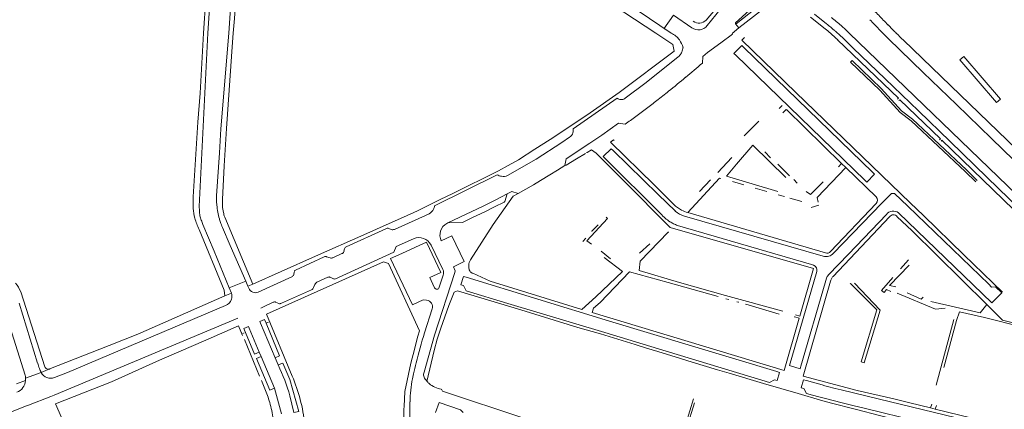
# Model space of a CAD drawing. Extents: x 145000 to 155000, y 457500 to 470000.
# Tile 191 of 256: x 154227 to 154640, y 462342 to 462506. Entities that reach past the tile are written whole.
import ezdxf

# ---------------------------------------------------------------- set-up
doc = ezdxf.new("R2010")
doc.units = 0
doc.header["$LTSCALE"] = 0.2
doc.header["$MEASUREMENT"] = 0
doc.layers.add('kant verharding', color=252, linetype='Continuous', lineweight=0)

msp = doc.modelspace()

# ---------------------------------------------------------------- linework, layer by layer
at = {"layer": 'kant verharding', "lineweight": 0}
for p, q in [((154303.71, 462500), (154310.18, 462603.17)), ((154305.51, 462500), (154311.98, 462603.06)), ((154531.53, 462525.22), (154514.61, 462505.51)), ((154542.89, 462518.8), (154526.99, 462504.27)), ((154500.9, 462507.59), (154496.88, 462501.88)), ((154500.9, 462507.59), (154508.67, 462502.26)), ((154515.11, 462503.17), (154520.53, 462509.86)), ((154564.58, 462501.88), (154558.44, 462506.7)), ((154560.07, 462507.99), (154565.11, 462503.98)), ((154525.53, 462499.86), (154528.43, 462502.2)), ((154528.43, 462502.2), (154526.98, 462503.95)), ((154301.88, 462427.29), (154305.51, 462500)), ((154520.85, 462496), (154525.74, 462499.53)), ((154530.78, 462498.16), (154529.69, 462497.04)), ((154574.74, 462500), (154749.81, 462331.05)), ((154591.04, 462497.74), (154591.2, 462497.57)), ((154526.27, 462491.54), (154529.56, 462494.86)), ((154530.4, 462494.03), (154529.56, 462494.86)), ((154584.52, 462441.68), (154530.4, 462494.03)), ((154597.42, 462497.1), (154715.36, 462383.25)), ((154513.06, 462487.43), (154513.29, 462490.27)), ((154526.27, 462491.54), (154527.13, 462490.73)), ((154527.13, 462490.73), (154581.2, 462438.26)), ((154458.78, 462459.8), (154477.34, 462472.75)), ((154480.47, 462472.53), (154480.72, 462472.7)), ((154546.51, 462469.67), (154545.34, 462468.46)), ((154548.23, 462468.01), (154546.83, 462466.56)), ((154548.33, 462467.91), (154571.51, 462445.37)), ((154530.61, 462456.9), (154536.73, 462463.13)), ((154465.88, 462453.9), (154470.88, 462457.26)), ((154471.39, 462448.27), (154474.75, 462451.53)), ((154472.27, 462447.42), (154471.39, 462448.27)), ((154474.75, 462451.53), (154475.61, 462450.71)), ((154539.31, 462450.21), (154541.71, 462447.72)), ((154452.22, 462442.49), (154455.33, 462444.48)), ((154472.27, 462447.42), (154495.64, 462424.17)), ((154519.51, 462441.5), (154525.48, 462447.9)), ((154544.75, 462445.06), (154549.57, 462440.15)), ((154571.51, 462445.37), (154570.2, 462443.99)), ((154571.51, 462445.37), (154573.32, 462443.62)), ((154400.65, 462427.54), (154426.96, 462440.59)), ((154445.14, 462438.13), (154449.08, 462440.53)), ((154449.08, 462440.53), (154452.22, 462442.49)), ((154573.32, 462443.62), (154586.02, 462431.36)), ((154442.2, 462436.39), (154435.75, 462432.75)), ((154442.2, 462436.39), (154445.14, 462438.13)), ((154511.85, 462433.6), (154516.52, 462438.4)), ((154530.45, 462436.42), (154525.67, 462437.79)), ((154551.42, 462438.64), (154552.89, 462437.13)), ((154426.4, 462430.13), (154431.15, 462432.56)), ((154540.05, 462433.59), (154535.22, 462434.97)), ((154547.48, 462431.42), (154544.83, 462432.23)), ((154588.27, 462428.48), (154592.13, 462432.44)), ((154416.35, 462425.23), (154420.75, 462427.33)), ((154420.75, 462427.33), (154421.63, 462427.76)), ((154421.63, 462427.76), (154426.4, 462430.13)), ((154425.85, 462427.1), (154429.88, 462429.14)), ((154554.82, 462429.31), (154549.81, 462430.76)), ((154561.99, 462427.83), (154558.69, 462426.87)), ((154566.87, 462408.35), (154586.08, 462428.54)), ((154568.07, 462407.64), (154588.27, 462428.48)), ((154301.88, 462427.29), (154301.93, 462425.55)), ((154383.77, 462417.63), (154398.37, 462424.25)), ((154411.28, 462422.82), (154416.35, 462425.23)), ((154416.36, 462422.48), (154420.17, 462424.3)), ((154420.17, 462424.3), (154421.81, 462425.09)), ((154421.81, 462425.09), (154425.85, 462427.1)), ((154505.52, 462423.25), (154563.77, 462406.44)), ((154564.76, 462407.78), (154506.89, 462424.7)), ((154595.42, 462424.63), (154634.55, 462386.84)), ((154324.3, 462394.72), (154312.56, 462422.87)), ((154406.2, 462420.42), (154411.28, 462422.82)), ((154412.4, 462420.61), (154414.39, 462421.54)), ((154414.39, 462421.54), (154416.36, 462422.48)), ((154558.8, 462402.89), (154502.58, 462419.34)), ((154567.92, 462397.97), (154591.64, 462422.96)), ((154363.61, 462410.35), (154380.19, 462417.97)), ((154381.41, 462418), (154382.43, 462417.58)), ((154399.17, 462411.12), (154404.11, 462400.83)), ((154464.11, 462414), (154462.86, 462412.59)), ((154486.61, 462407.75), (154490.96, 462411.59)), ((154357.91, 462405.78), (154361.78, 462407.52)), ((154362.63, 462408.56), (154362.86, 462409.51)), ((154474.56, 462405.39), (154470.55, 462408.49)), ((154639, 462391.38), (154622.82, 462407.04)), ((154342.22, 462400.55), (154354.34, 462406.18)), ((154355.35, 462406.23), (154356.78, 462405.74)), ((154559.77, 462402.6), (154558.8, 462402.89)), ((154596.19, 462401.13), (154599.62, 462404.86)), ((154341.38, 462398.36), (154341.52, 462398.7)), ((154341.52, 462398.7), (154341.72, 462399.72)), ((154404.32, 462398.42), (154402.48, 462392.98)), ((154549.61, 462360.52), (154561.09, 462400.07)), ((154314.42, 462393.12), (154321.42, 462395.91)), ((154321.42, 462395.91), (154322.26, 462393.87)), ((154322.26, 462393.87), (154324.3, 462394.72)), ((154340.98, 462397.96), (154326.66, 462391.41)), ((154349.88, 462393.24), (154350.37, 462394.58)), ((154350.62, 462394.98), (154350.37, 462394.58)), ((154351.21, 462395.53), (154355.78, 462397.62)), ((154356.81, 462397.58), (154358.21, 462396.93)), ((154358.56, 462396.88), (154358.74, 462396.86)), ((154565.13, 462397.22), (154564.56, 462395.29)), ((154315.36, 462390.93), (154312.63, 462389.74)), ((154315.36, 462390.93), (154314.42, 462393.12)), ((154322.26, 462393.87), (154322.63, 462392.98)), ((154336.39, 462386.67), (154348.95, 462392.33)), ((154634.55, 462386.84), (154638.73, 462391.06)), ((154226.23, 462386.76), (154234.04, 462361.49)), ((154329.15, 462385.3), (154332.89, 462387.11)), ((154333.93, 462387.21), (154335.27, 462386.57)), ((154524.19, 462388.24), (154522.95, 462388.6)), ((154327.67, 462384.66), (154329.15, 462385.3)), ((154340.86, 462356.17), (154330.1, 462382.12)), ((154399.65, 462384.3), (154396.48, 462374.28)), ((154240.93, 462348.13), (154317.09, 462380.05)), ((154317.09, 462380.05), (154318.02, 462380.47)), ((154327.31, 462379.06), (154327.61, 462378.37)), ((154327.61, 462378.37), (154333.76, 462363.85)), ((154330.94, 462378.69), (154329.96, 462378.27)), ((154552.11, 462381.78), (154553.95, 462381.28)), ((154611.14, 462352.3), (154618.59, 462379.84)), ((154318.4, 462377.21), (154320.05, 462373.23)), ((154319.58, 462374.37), (154319.63, 462374.25)), ((154320.23, 462374.03), (154320.79, 462374.25)), ((154322.49, 462376.95), (154322.77, 462376.24)), ((154322.77, 462376.24), (154327.04, 462366.24)), ((154327.17, 462356.12), (154320.84, 462371.46)), ((154400.67, 462373.27), (154396.23, 462357.79)), ((154327.04, 462366.24), (154327.81, 462364.39)), ((154327.81, 462364.39), (154333.48, 462351.03)), ((154333.76, 462363.85), (154335.04, 462360.79)), ((154228.97, 462355.3), (154235.54, 462357.62)), ((154235.5, 462357.69), (154235.54, 462357.62)), ((154235.54, 462357.62), (154239.46, 462359.26)), ((154544.27, 462358), (154545.41, 462357.67)), ((154544.42, 462354.25), (154545.41, 462357.67)), ((154549.61, 462360.52), (154554.14, 462359.19)), ((154225.21, 462352.83), (154228.98, 462354.31)), ((154327.95, 462354.27), (154330.74, 462347.32)), ((154391.77, 462357.03), (154391.36, 462355.04)), ((154397.46, 462353.92), (154397.57, 462353.8)), ((154543.29, 462354.57), (154544.42, 462354.25)), ((154555.56, 462354.57), (154554.56, 462351.24)), ((154336.39, 462340.31), (154333.48, 462351.03)), ((154403.49, 462350.59), (154404.01, 462349.78)), ((154555.7, 462350.89), (154554.56, 462351.24)), ((154556.72, 462348.87), (154555.7, 462350.89)), ((154556.72, 462348.87), (154559.35, 462348.12)), ((154563.33, 462352.41), (154564.41, 462352.09)), ((154564.41, 462352.09), (154565.52, 462351.79)), ((154565.52, 462351.79), (154568.82, 462350.97)), ((154568.82, 462350.97), (154570.08, 462350.66)), ((154570.08, 462350.66), (154571.34, 462350.34)), ((154230.16, 462343.95), (154239.54, 462347.59)), ((154239.54, 462347.59), (154240.93, 462348.13)), ((154341.64, 462340.82), (154339.94, 462347.81)), ((154402.51, 462345.12), (154401.05, 462340.91)), ((154509.28, 462346.57), (154506.21, 462336.46)), ((154506.56, 462334.58), (154509.75, 462344.87)), ((154559.35, 462348.12), (154561.99, 462347.41)), ((154561.99, 462347.41), (154565.25, 462346.56)), ((154565.25, 462346.56), (154571.21, 462345.07)), ((154571.21, 462345.07), (154574, 462344.39)), ((154229.62, 462343.73), (154230.16, 462343.95)), ((154241.6, 462344.44), (154253.09, 462318.08)), ((154574, 462344.39), (154576.79, 462343.72)), ((154608.75, 462342.77), (154609.32, 462344.31)), ((154608.75, 462342.77), (154610.81, 462342.28)), ((154610.81, 462342.28), (154611.3, 462343.81))]:
    msp.add_line(p, q, dxfattribs=at)
at = {"layer": 'kant verharding', "lineweight": 0, "flags": 128}
for points in [[(154334.12, 462610.79), (154361, 462594.11), (154500.01, 462500)], [(154493.57, 462500), (154467.11, 462517.54), (154422.71, 462547.76), (154401.56, 462562.31), (154364.42, 462588.02), (154330.82, 462608.78)], [(154314.27, 462500), (154314.76, 462506.34), (154320.95, 462600.33)], [(154316.17, 462500), (154316.66, 462506.21), (154322.85, 462600.21)], [(154544.41, 462517), (154539.82, 462513.83), (154527.29, 462503.92)], [(154545.29, 462515.08), (154541.93, 462512.76), (154528.43, 462502.2)], [(154299.44, 462433.61), (154301.31, 462462.71), (154302.19, 462474.85), (154303.71, 462500)], [(154314.27, 462500), (154310.94, 462459.93), (154310.35, 462449.78), (154309.17, 462431.72)], [(154311.66, 462430.28), (154312.39, 462444.31), (154313.38, 462459.98), (154315.88, 462496.29), (154316.17, 462500)], [(154501.16, 462492.41), (154500.67, 462495.21), (154493.57, 462500)], [(154574.7, 462500), (154574.7, 462500), (154574.7, 462500)], [(154574.7, 462500), (154574.7, 462500), (154574.7, 462500)], [(154591.17, 462497.62), (154605.7, 462483.55), (154619.7, 462470.03), (154634.44, 462455.82), (154648.41, 462442.3), (154663.14, 462428.09), (154677.86, 462413.88), (154692.6, 462399.68), (154707.31, 462385.47), (154721.33, 462371.95)], [(154513.29, 462490.27), (154515.23, 462491.83), (154520.85, 462496)], [(154622.82, 462407.04), (154605.83, 462423.45), (154600.33, 462428.88), (154552.27, 462475.12), (154529.69, 462497.04)], [(154595.01, 462472.29), (154595.36, 462472.68), (154569.85, 462497.26)], [(154573.36, 462496.66), (154576.4, 462493.69), (154589.72, 462480.91), (154603.75, 462467.39), (154617.05, 462454.56), (154632.5, 462439.63), (154646.51, 462426.09), (154660.54, 462412.57), (154675.26, 462398.33), (154689.29, 462384.81), (154703.27, 462371.3), (154718.03, 462357.04), (154732.06, 462343.53), (154746.79, 462329.3)], [(154501.16, 462492.41), (154478.18, 462475.13), (154465.97, 462466.57), (154460.41, 462462.79), (154449.14, 462455.42), (154442.69, 462451.34), (154435.84, 462446.91), (154431.52, 462444.42), (154427.45, 462442.18), (154408.29, 462432.72), (154402.98, 462430.18), (154393.5, 462425.45), (154387.64, 462422.81), (154381.58, 462420.17), (154371.01, 462415.39), (154350.61, 462406.42), (154336.21, 462399.95), (154324.3, 462394.72)], [(154480.72, 462472.7), (154489.4, 462479.27), (154502.95, 462490.12)], [(154638.21, 462472.35), (154622.75, 462490.17), (154621.16, 462488.76), (154636.52, 462470.91), (154638.21, 462472.35)], [(154628.38, 462438.19), (154623.99, 462442.62), (154601.32, 462463.93), (154596.68, 462467.41), (154588.17, 462476.72), (154575.87, 462488.5), (154575.24, 462487.85), (154587.53, 462476.08), (154596.08, 462466.73), (154600.74, 462463.24), (154623.37, 462441.97), (154627.89, 462437.67)], [(154612.65, 462455.28), (154613, 462455.63), (154595.93, 462472.09), (154595.58, 462471.76)], [(154470.88, 462457.26), (154477.85, 462462.28), (154480.65, 462461.81)], [(154431.33, 462440.24), (154443.24, 462447.11), (154454.01, 462454.13), (154457.29, 462456.32)], [(154455.33, 462444.48), (154455.94, 462447.26), (154465.88, 462453.9)], [(154476.02, 462454.95), (154475.75, 462455.22), (154474.52, 462454.34), (154492.76, 462436.39), (154501.05, 462428.16)], [(154548.12, 462439.48), (154534.24, 462452.96), (154527.37, 462445.11), (154523.19, 462440.04), (154544.78, 462433.59)], [(154664.96, 462404.82), (154665.27, 462405.16), (154613.57, 462455.07), (154613.25, 462454.74)], [(154455.33, 462444.48), (154455.91, 462444.68), (154460.23, 462447.32), (154463.95, 462449.51)], [(154464.43, 462449.95), (154464.67, 462449.93), (154466.58, 462451.05), (154468.47, 462449.71), (154484.52, 462433.6), (154488, 462430.02), (154491.48, 462426.59), (154494.9, 462423.06), (154499.53, 462418.48), (154559.67, 462401.25), (154553.95, 462381.28)], [(154501.72, 462425.3), (154494.49, 462432.28), (154475.61, 462450.71)], [(154573.32, 462443.62), (154561.25, 462430.99), (154561.68, 462429.05)], [(154581.2, 462438.26), (154582.03, 462437.43), (154585.38, 462440.86), (154584.52, 462441.68)], [(154506.89, 462424.7), (154520.23, 462439.11), (154520.82, 462439.01)], [(154556.61, 462433.52), (154558.44, 462432.28), (154563.82, 462437.62)], [(154415.76, 462404.9), (154425.19, 462419.74), (154433.67, 462431.63), (154435.75, 462432.75)], [(154429.88, 462429.14), (154430.19, 462429.31), (154431.15, 462432.56), (154433.14, 462433.6), (154435.75, 462432.75)], [(154638.73, 462391.06), (154636.17, 462393.52), (154634.47, 462393.48), (154633.29, 462394.63), (154599.31, 462427.47), (154593.76, 462432.71), (154592.41, 462432.71), (154592.13, 462432.44)], [(154590.32, 462423.89), (154574.37, 462407.23), (154565.96, 462398.55)], [(154314.42, 462393.12), (154308.2, 462408.54), (154303.42, 462419.68)], [(154405.8, 462420.21), (154406.2, 462420.42), (154412.4, 462420.61)], [(154466.59, 462411.5), (154464.52, 462412.9), (154473.29, 462422.18), (154472.61, 462422.8)], [(154469.33, 462419.59), (154466.71, 462416.99), (154466.67, 462416.8)], [(154594.82, 462423.01), (154601.03, 462417.19), (154632.41, 462386.22)], [(154312.63, 462389.74), (154312.28, 462392.23), (154301.79, 462417.69)], [(154311.62, 462418.54), (154314.9, 462410.88), (154321.42, 462395.91)], [(154400.67, 462373.27), (154409.16, 462399.65), (154409.36, 462400.31), (154408.64, 462402), (154413.11, 462404.17), (154407.91, 462415.04), (154403.45, 462412.84)], [(154498.95, 462416.53), (154498.7, 462416.58), (154486.91, 462404.33), (154486.56, 462400.41), (154503.48, 462395.34), (154522.78, 462389.94), (154546.86, 462383.39)], [(154358.74, 462396.86), (154383.58, 462408.11), (154384.46, 462410.48), (154391.8, 462413.76)], [(154400.54, 462393.47), (154398.67, 462397.49), (154403.34, 462399.66), (154397.31, 462412.32), (154392.6, 462410.19), (154386.86, 462407.61), (154382.16, 462405.46), (154391.34, 462386.03), (154395.84, 462388.19), (154397.31, 462388)], [(154330.1, 462382.12), (154379.26, 462404.05), (154381.35, 462403.3), (154394.38, 462375.1), (154393.69, 462372.82), (154392.25, 462367.44)], [(154462.53, 462384.1), (154468.32, 462389.45), (154479.48, 462400.08), (154471.85, 462405.83)], [(154599.92, 462402.65), (154591.62, 462394.1), (154594.33, 462393.57)], [(154462.53, 462384.1), (154424.01, 462395.96), (154416.69, 462399.25)], [(154519.69, 462389.48), (154498.65, 462395.41), (154482.52, 462399.81), (154470.11, 462387.01), (154467.38, 462384.68), (154466.83, 462382.79)], [(154413.94, 462397.57), (154412.83, 462397.95), (154411.66, 462394.47), (154412.81, 462394.11)], [(154413.94, 462397.57), (154474.01, 462379.16), (154544.27, 462358)], [(154564.56, 462395.29), (154554.44, 462360.36), (154554.14, 462359.19)], [(154566.88, 462395.93), (154555.34, 462356.13), (154578.04, 462350.08), (154593.43, 462346.55), (154600.14, 462344.86), (154608.75, 462342.77)], [(154576.92, 462395.15), (154587.69, 462383.85), (154581, 462361.67), (154579.73, 462362.07), (154586.34, 462383.87), (154575.23, 462394.93), (154575.08, 462394.8)], [(154592.94, 462397.5), (154588.2, 462392.06), (154589.43, 462391.23), (154590.37, 462392.5), (154592.14, 462391.62)], [(154226.92, 462391.49), (154231.5, 462377.56), (154237.07, 462360.05)], [(154397.46, 462353.92), (154400.54, 462366.9), (154401.78, 462371.67), (154403.22, 462376.25), (154405, 462380.98), (154406.69, 462385.71), (154408.82, 462391.33), (154410.26, 462391.97), (154436.83, 462383.93), (154460.82, 462376.53), (154470.26, 462373.8), (154484.91, 462369.33), (154489.63, 462367.84), (154494.4, 462366.45), (154503.94, 462363.47), (154508.75, 462362.03), (154519.43, 462358.7), (154524.35, 462357.31), (154538.75, 462353.04), (154553.21, 462348.77)], [(154543.29, 462354.57), (154541.25, 462353.4), (154494.59, 462367.5), (154472.06, 462374.39), (154431.46, 462386.63), (154413.95, 462391.96), (154412.81, 462394.11)], [(154594.87, 462390.93), (154610.85, 462384.26), (154614.99, 462384.65)], [(154599.09, 462391.03), (154604.88, 462388.46), (154605.71, 462389.24)], [(154219.13, 462386.26), (154220.82, 462381.78), (154228.73, 462356.47)], [(154239.46, 462359.26), (154245.91, 462361.85), (154264.03, 462368.92), (154276.1, 462373.75), (154312.63, 462389.74)], [(154528.37, 462387.1), (154528.18, 462387.17), (154527.56, 462387.27)], [(154545.33, 462382.18), (154531.32, 462386.27), (154531.27, 462386.2)], [(154608.97, 462387.39), (154629.69, 462382.69), (154632.41, 462386.22)], [(154632.41, 462386.22), (154639.1, 462379.63), (154655.64, 462375.37), (154650.38, 462380.45)], [(154312.88, 462385.71), (154246.51, 462357.67), (154241.08, 462355.52)], [(154553.72, 462380.46), (154547.39, 462358.47), (154466.83, 462382.79)], [(154614.48, 462359.71), (154619.68, 462379.48), (154621.02, 462383.09), (154631.44, 462380.72), (154647.03, 462376.74), (154657.27, 462374.08), (154662.95, 462371.83), (154664.2, 462371.27)], [(154329.96, 462378.27), (154329.28, 462379.93), (154327.31, 462379.06)], [(154333.76, 462363.85), (154335.57, 462364.61), (154329.96, 462378.27)], [(154553.72, 462380.46), (154551.86, 462381.03), (154551.8, 462380.81)], [(154241.6, 462344.44), (154265.08, 462353.75), (154285.19, 462362.86), (154293.33, 462366.3), (154304.65, 462371.18), (154318.4, 462377.21)], [(154327.04, 462366.24), (154325.08, 462365.35), (154320.57, 462376.14), (154322.49, 462376.95)], [(154392.19, 462367.24), (154390.62, 462361.52), (154388.19, 462349.68), (154387.86, 462343.34)], [(154333.48, 462351.03), (154331.54, 462350.26), (154325.88, 462363.51), (154327.81, 462364.39)], [(154341.64, 462340.82), (154343.72, 462341.21), (154339.9, 462354.74), (154337, 462361.61), (154335.04, 462360.79)], [(154396.13, 462356.05), (154396.25, 462355.68), (154396.48, 462355.21)], [(154555.56, 462354.57), (154556.7, 462354.24), (154563.33, 462352.41)], [(154404.01, 462349.78), (154438.48, 462338.29)], [(154553.21, 462348.77), (154562.7, 462345.99), (154567.31, 462344.75), (154577.15, 462342.21), (154587.98, 462339.53), (154592.99, 462338.24), (154705.69, 462310.89)], [(154571.34, 462350.34), (154582.27, 462347.72), (154629.03, 462336.34), (154630.19, 462336.07), (154633.12, 462335.36), (154634.25, 462335.05), (154670.81, 462326.15), (154696.8, 462319.9)], [(154412.7, 462340.92), (154411.54, 462341.96), (154402.51, 462345.12)], [(154115.39, 462298.12), (154130.45, 462304.63), (154200, 462331.93), (154229.62, 462343.73)], [(154628.24, 462332.92), (154626.28, 462331.7), (154603.8, 462337.09), (154580.95, 462342.74), (154576.79, 462343.72)], [(154610.81, 462342.28), (154668.82, 462328.18), (154700.2, 462320.45)]]:
    msp.add_lwpolyline(points, dxfattribs=at)
at = {"layer": 'kant verharding', "lineweight": 0}
for centre, radius, start, end in [((154512.6, 462437.74), 87.91, 49.862, 51.5896), ((155045.94, 462945.14), 634.09, 223.39362, 223.89284), ((154511.41, 462506.16), 4.76, 234.9657, 321.0625), ((154511.71, 462508.17), 3.93, 231.4212, 317.4172), ((154527.16, 462504.1), 0.241, 135.1359, 220.2969), ((154527.15, 462504.12), 0.246, 226.4003, 303.9179), ((154469.77, 462387.64), 148.45, 49.1868, 50.308), ((154517.18, 462442.79), 77.72, 50.1602, 51.9319), ((154515.06, 462440.05), 81.19, 48.5558, 50.252), ((154507.97, 462432.08), 95.22, 48.3341, 49.9287), ((154525.01, 462450.83), 69.89, 46.6215, 48.5492), ((154972.31, 462875.11), 536.44, 223.5289, 224.1172), ((154716.92, 462627.8), 176.97, 223.7082, 224.6521), ((154849.1, 462757.34), 362.04, 224.5345, 225.2507), ((154495.95, 462491.64), 9.29, 36.2599, 64.1846), ((154476.39, 462395.2), 138.41, 47.5151, 49.2155), ((154514.48, 462438.98), 82.37, 47.7944, 48.7432), ((154508.52, 462431.95), 91.59, 46.8864, 47.9889), ((154503.96, 462426.56), 98.64, 45.272, 47.0875), ((154517.47, 462442.35), 81.23, 45.2073, 46.8634), ((155279.91, 463173.74), 965.16, 224.133, 224.2717), ((154872.06, 462775.64), 395.23, 224.2207, 224.6802), ((154606.15, 462512.04), 16.8, 224.7372, 225.7885), ((154805.56, 462712.76), 299.73, 225.2212, 226.0275), ((154495.92, 462491.63), 9.32, 14.7474, 36.1964), ((154499.46, 462494.36), 5.48, 335.1644, 356.222), ((154500.81, 462492.89), 3.5, 307.7135, 322.0077), ((154499.74, 462494.19), 5.16, 317.8909, 335.5706), ((154130.36, 462932.55), 587.02, 309.78732, 310.68758), ((154098.9, 462970.33), 636.18, 308.95675, 309.78731), ((154260.62, 462769.82), 378.58, 308.0494, 309.0033), ((154479.05, 462474.66), 2.56, 228.2693, 266.2267), ((154479.08, 462474.54), 2.44, 265.2102, 304.6481), ((154311.14, 462704.62), 296.1, 307.0742, 308.1271), ((154297.87, 462721.72), 317.75, 305.1168, 306.1212), ((154302.23, 462715.8), 310.4, 306.115, 307.1434), ((154455.66, 462459.07), 3.2, 300.564, 343.4494), ((154455.61, 462459.07), 3.25, 343.6463, 12.9351), ((154429.5, 462444.84), 4.96, 239.1189, 261.2085), ((154429.49, 462444.81), 4.92, 261.2528, 291.8706), ((154355.17, 462429.44), 55.88, 175.7241, 178.9414), ((154328.85, 462430.3), 19.72, 175.8617, 181.2134), ((154346.42, 462429.1), 47.15, 178.33, 183.1675), ((154331.8, 462430.52), 22.68, 181.6242, 186.7906), ((154348.76, 462431.83), 39.68, 185.771, 189.9773), ((154328.73, 462428.6), 17.15, 174.3696, 192.9278), ((154396.08, 462428.23), 4.62, 333.1827, 351.3847), ((154510.71, 462437.88), 13.7, 225.1733, 242.2737), ((154584.64, 462429.92), 1.99, 316.3055, 46.1357), ((154320.94, 462428.02), 21.65, 184.0489, 195.1457), ((154316.68, 462425.85), 14.75, 181.1664, 189.5171), ((154317.23, 462427.15), 15.55, 193.9032, 201.2118), ((154349.63, 462432.77), 40.71, 191.0663, 195.0912), ((154328.88, 462428.62), 17.31, 192.9003, 199.4222), ((154396.19, 462428.2), 4.51, 298.8461, 332.8448), ((154510.75, 462437.85), 20.38, 222.1388, 229.1872), ((154509.15, 462434.51), 11.84, 231.0725, 252.1086), ((154510.65, 462437.54), 13.38, 241.8488, 253.6846), ((154593.24, 462421.68), 3.66, 53.66, 142.9747), ((154593.25, 462421.85), 1.95, 93.6006, 145.607), ((154593.24, 462421.86), 1.95, 36.1602, 93.4277), ((154323.53, 462428.45), 24.26, 194.5187, 206.3246), ((154335.56, 462432.89), 34.74, 199.0971, 202.3422), ((154331.8, 462427.57), 22.14, 194.1224, 198.2781), ((154329.16, 462426.86), 19.41, 198.7311, 205.3907), ((154408.52, 462415.28), 5.63, 118.9001, 205.6963), ((154510.28, 462437.3), 19.66, 229.1723, 236.4747), ((154506.83, 462431.96), 13.3, 236.1874, 243.7996), ((154506.71, 462431.42), 12.76, 243.2097, 251.104), ((154380.91, 462416.83), 1.35, 94.9176, 122.1806), ((154380.79, 462417.02), 1.16, 57.8341, 89.8319), ((154383, 462420.44), 2.91, 258.7898, 273.531), ((154383.02, 462420.34), 2.81, 273.2043, 285.5016), ((154394.03, 462408.38), 5.83, 28.1279, 112.4827), ((154361.7, 462408.11), 0.591, 278.293, 311.1616), ((154361.56, 462408.55), 1.03, 300.6378, 322.5321), ((154360.77, 462408.94), 1.9, 327.7196, 348.4916), ((154364.1, 462409.28), 1.26, 144.4997, 169.298), ((154363.83, 462409.42), 0.961, 103.3774, 142.2116), ((154564.95, 462410.51), 4.24, 253.8343, 317.4146), ((154565.35, 462409.79), 2.09, 253.4681, 316.5637), ((154355.06, 462404.53), 1.8, 94.2425, 113.6465), ((154354.9, 462405.16), 1.16, 67.0167, 88.4986), ((154357.31, 462406.96), 1.33, 246.4525, 272.2135), ((154357.17, 462407.43), 1.81, 276.1038, 294.0859), ((154418.67, 462402.03), 3.69, 170.7512, 189.3448), ((154418.28, 462402.78), 3.27, 162.456, 182.8139), ((154418.44, 462402.79), 3.41, 141.8395, 163.3837), ((154559.11, 462400.65), 2.06, 343.8147, 71.2739), ((154343.32, 462399.41), 1.63, 148.9006, 168.85), ((154342.83, 462399.64), 1.09, 124.0759, 146.3087), ((154401.01, 462399.34), 3.44, 344.3816, 25.5743), ((154419.22, 462402.14), 4.25, 189.6338, 200.0571), ((154418.84, 462402.18), 3.91, 202.4548, 215.4279), ((154417.21, 462401.22), 2.03, 220.0055, 255.2944), ((154568.64, 462395.96), 3.73, 135.9444, 160.223), ((154212.99, 462385.85), 15.03, 22.0139, 38.2974), ((154340.34, 462399), 1.22, 301.7608, 328.3829), ((154352.61, 462393.41), 2.54, 123.4961, 141.7781), ((154356.35, 462396.03), 1.69, 89.1735, 109.8445), ((154356.27, 462396.67), 1.05, 59.1466, 84.2992), ((154358.54, 462397.99), 1.11, 252.5402, 271.1546), ((154571.16, 462395), 4.38, 153.9189, 167.732), ((154570.9, 462395.25), 4.04, 137.4919, 155.3811), ((154311.51, 462389.56), 4.09, 342.708, 19.5951), ((154325.4, 462394.13), 3, 202.4857, 294.7484), ((154348.48, 462393.71), 1.46, 288.419, 318.3292), ((154348.04, 462394), 1.98, 320.6689, 337.5723), ((154401.64, 462393.76), 1.14, 194.7053, 317.2776), ((154311.51, 462389.57), 4.09, 289.6571, 342.6713), ((154333.7, 462385.17), 2.1, 95.6761, 112.5318), ((154333.55, 462385.71), 1.55, 75.5657, 92.0663), ((154335.68, 462387.96), 1.45, 253.7214, 275.7022), ((154335.62, 462388.33), 1.82, 276.3066, 294.636), ((154396.95, 462385.19), 2.84, 341.8249, 82.7963), ((154579.98, 462315.05), 192.82, 162.1105, 166.0035), ((154264.41, 462370.64), 31.71, 196.7688, 200.8947), ((154492.1, 462335.64), 102.58, 165.2959, 167.9679), ((154255.61, 462367.49), 22.37, 201.3799, 205.9668), ((154239.46, 462359.6), 4.39, 206.8251, 291.6578), ((154238.59, 462360.64), 1.63, 201.1984, 245.5736), ((154238.59, 462360.62), 1.61, 245.3194, 283.7641), ((154238.62, 462360.59), 1.57, 283.0391, 302.116), ((154253.17, 462322.47), 90.39, 16.2828, 25.0892), ((154399.3, 462356.75), 3.24, 161.1861, 192.4396), ((154223.2, 462354.74), 5.8, 291.3666, 355.7027), ((154223.49, 462354.8), 5.51, 5.3047, 17.6933), ((154223.79, 462354.74), 5.21, 355.186, 6.1905), ((154277.43, 462328.8), 69.08, 5.9651, 23.3418), ((154460.6, 462342.75), 70.31, 169.935, 177.8807), ((154404.06, 462359.94), 8.93, 211.9934, 222.3838), ((154404.17, 462359.79), 8.92, 222.2035, 229.8426), ((154405.21, 462360.82), 10.38, 229.1333, 260.4274), ((154295.28, 462334.59), 37.67, 14.9001, 19.7348), ((154472.29, 462341.46), 82.05, 177.2766, 184.8902), ((154293.9, 462333.97), 39.16, 4.7045, 15.2608), ((154457.44, 462339.53), 69.69, 176.87, 180.5284)]:
    msp.add_arc(centre, radius, start, end, dxfattribs=at)

doc.saveas('drawing.dxf')
